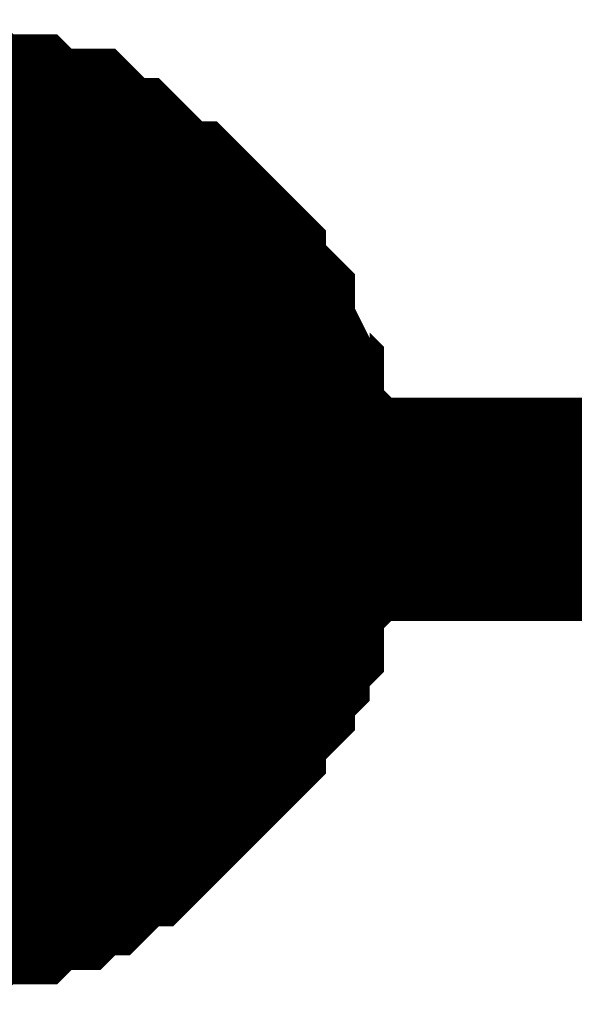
# Model space of a CAD drawing. Header units: inches. Extents: x 0 to 292, y 0 to 193.
# Tile 144 of 256: x 90.105 to 90.848, y 174.327 to 175.648. Entities that reach past the tile are written whole.
import ezdxf

# ---------------------------------------------------------------- set-up
doc = ezdxf.new("R2010")
doc.units = ezdxf.units.IN
doc.layers.add('Sheet', color=255, linetype='Continuous')

msp = doc.modelspace()

# ---------------------------------------------------------------- linework, layer by layer
at = {"layer": 'Sheet'}
for points in [[(89.9369, 175.498, 0.2997, 0.2997, 0), (89.9564, 175.498, 0.2997, 0.2997, 0), (89.9953, 175.498, 0.2997, 0.2997, 0), (90.0148, 175.498, 0.2997, 0.2997, 0), (90.0343, 175.4785, 0.2997, 0.2997, 0), (90.0733, 175.4785, 0.2997, 0.2997, 0), (90.0927, 175.4785, 0.2997, 0.2997, 0), (90.1122, 175.459, 0.2997, 0.2997, 0), (90.1512, 175.459, 0.2997, 0.2997, 0), (90.1707, 175.459, 0.2997, 0.2997, 0), (90.1902, 175.4395, 0.2997, 0.2997, 0), (90.2096, 175.42, 0.2997, 0.2997, 0), (90.2291, 175.42, 0.2997, 0.2997, 0), (90.2486, 175.4005, 0.2997, 0.2997, 0), (90.2681, 175.3811, 0.2997, 0.2997, 0), (90.2876, 175.3616, 0.2997, 0.2997, 0), (90.3071, 175.3616, 0.2997, 0.2997, 0), (90.3265, 175.3421, 0.2997, 0.2997, 0), (90.346, 175.3226, 0.2997, 0.2997, 0), (90.3655, 175.3031, 0.2997, 0.2997, 0), (90.3655, 175.2836, 0.2997, 0.2997, 0), (90.385, 175.2641, 0.2997, 0.2997, 0), (90.4045, 175.2446, 0.2997, 0.2997, 0), (90.4045, 175.2251, 0.2997, 0.2997, 0), (90.424, 175.1861, 0.2997, 0.2997, 0), (90.424, 175.1666, 0.2997, 0.2997, 0), (90.4434, 175.1472, 0.2997, 0.2997, 0), (90.4434, 175.1277, 0.2997, 0.2997, 0), (90.4434, 175.0887, 0.2997, 0.2997, 0), (90.4629, 175.0692, 0.2997, 0.2997, 0), (90.4629, 175.0497, 0.2997, 0.2997, 0), (90.4629, 175.0107, 0.2997, 0.2997, 0), (90.4629, 174.9912, 0.2997, 0.2997, 0)], [(89.9369, 175.498, 0.2997, 0.2997, 0), (89.9564, 175.498, 0.2997, 0.2997, 0), (89.9953, 175.498, 0.2997, 0.2997, 0), (90.0148, 175.498, 0.2997, 0.2997, 0), (90.0343, 175.4785, 0.2997, 0.2997, 0), (90.0733, 175.4785, 0.2997, 0.2997, 0), (90.0927, 175.4785, 0.2997, 0.2997, 0), (90.1122, 175.459, 0.2997, 0.2997, 0), (90.1512, 175.459, 0.2997, 0.2997, 0), (90.1707, 175.459, 0.2997, 0.2997, 0), (90.1902, 175.4395, 0.2997, 0.2997, 0), (90.2096, 175.42, 0.2997, 0.2997, 0), (90.2291, 175.42, 0.2997, 0.2997, 0), (90.2486, 175.4005, 0.2997, 0.2997, 0), (90.2681, 175.3811, 0.2997, 0.2997, 0), (90.2876, 175.3616, 0.2997, 0.2997, 0), (90.3071, 175.3616, 0.2997, 0.2997, 0), (90.3265, 175.3421, 0.2997, 0.2997, 0), (90.346, 175.3226, 0.2997, 0.2997, 0), (90.3655, 175.3031, 0.2997, 0.2997, 0), (90.3655, 175.2836, 0.2997, 0.2997, 0), (90.385, 175.2641, 0.2997, 0.2997, 0), (90.4045, 175.2446, 0.2997, 0.2997, 0), (90.4045, 175.2251, 0.2997, 0.2997, 0), (90.424, 175.1861, 0.2997, 0.2997, 0), (90.424, 175.1666, 0.2997, 0.2997, 0), (90.4434, 175.1472, 0.2997, 0.2997, 0), (90.4434, 175.1277, 0.2997, 0.2997, 0), (90.4434, 175.0887, 0.2997, 0.2997, 0), (90.4629, 175.0692, 0.2997, 0.2997, 0), (90.4629, 175.0497, 0.2997, 0.2997, 0), (90.4629, 175.0107, 0.2997, 0.2997, 0), (90.4629, 174.9912, 0.2997, 0.2997, 0)], [(89.9369, 175.498, 0.2997, 0.2997, 0), (89.9564, 175.498, 0.2997, 0.2997, 0), (89.9953, 175.498, 0.2997, 0.2997, 0), (90.0148, 175.498, 0.2997, 0.2997, 0), (90.0343, 175.4785, 0.2997, 0.2997, 0), (90.0733, 175.4785, 0.2997, 0.2997, 0), (90.0927, 175.4785, 0.2997, 0.2997, 0), (90.1122, 175.459, 0.2997, 0.2997, 0), (90.1512, 175.459, 0.2997, 0.2997, 0), (90.1707, 175.459, 0.2997, 0.2997, 0), (90.1902, 175.4395, 0.2997, 0.2997, 0), (90.2096, 175.42, 0.2997, 0.2997, 0), (90.2291, 175.42, 0.2997, 0.2997, 0), (90.2486, 175.4005, 0.2997, 0.2997, 0), (90.2681, 175.3811, 0.2997, 0.2997, 0), (90.2876, 175.3616, 0.2997, 0.2997, 0), (90.3071, 175.3616, 0.2997, 0.2997, 0), (90.3265, 175.3421, 0.2997, 0.2997, 0), (90.346, 175.3226, 0.2997, 0.2997, 0), (90.3655, 175.3031, 0.2997, 0.2997, 0), (90.3655, 175.2836, 0.2997, 0.2997, 0), (90.385, 175.2641, 0.2997, 0.2997, 0), (90.4045, 175.2446, 0.2997, 0.2997, 0), (90.4045, 175.2251, 0.2997, 0.2997, 0), (90.424, 175.1861, 0.2997, 0.2997, 0), (90.424, 175.1666, 0.2997, 0.2997, 0), (90.4434, 175.1472, 0.2997, 0.2997, 0), (90.4434, 175.1277, 0.2997, 0.2997, 0), (90.4434, 175.0887, 0.2997, 0.2997, 0), (90.4629, 175.0692, 0.2997, 0.2997, 0), (90.4629, 175.0497, 0.2997, 0.2997, 0), (90.4629, 175.0107, 0.2997, 0.2997, 0), (90.4629, 174.9912, 0.2997, 0.2997, 0)], [(89.9369, 175.498, 0.2997, 0.2997, 0), (89.9564, 175.498, 0.2997, 0.2997, 0), (89.9953, 175.498, 0.2997, 0.2997, 0), (90.0148, 175.498, 0.2997, 0.2997, 0), (90.0343, 175.4785, 0.2997, 0.2997, 0), (90.0733, 175.4785, 0.2997, 0.2997, 0), (90.0927, 175.4785, 0.2997, 0.2997, 0), (90.1122, 175.459, 0.2997, 0.2997, 0), (90.1512, 175.459, 0.2997, 0.2997, 0), (90.1707, 175.459, 0.2997, 0.2997, 0), (90.1902, 175.4395, 0.2997, 0.2997, 0), (90.2096, 175.42, 0.2997, 0.2997, 0), (90.2291, 175.42, 0.2997, 0.2997, 0), (90.2486, 175.4005, 0.2997, 0.2997, 0), (90.2681, 175.3811, 0.2997, 0.2997, 0), (90.2876, 175.3616, 0.2997, 0.2997, 0), (90.3071, 175.3616, 0.2997, 0.2997, 0), (90.3265, 175.3421, 0.2997, 0.2997, 0), (90.346, 175.3226, 0.2997, 0.2997, 0), (90.3655, 175.3031, 0.2997, 0.2997, 0), (90.3655, 175.2836, 0.2997, 0.2997, 0), (90.385, 175.2641, 0.2997, 0.2997, 0), (90.4045, 175.2446, 0.2997, 0.2997, 0), (90.4045, 175.2251, 0.2997, 0.2997, 0), (90.424, 175.1861, 0.2997, 0.2997, 0), (90.424, 175.1666, 0.2997, 0.2997, 0), (90.4434, 175.1472, 0.2997, 0.2997, 0), (90.4434, 175.1277, 0.2997, 0.2997, 0), (90.4434, 175.0887, 0.2997, 0.2997, 0), (90.4629, 175.0692, 0.2997, 0.2997, 0), (90.4629, 175.0497, 0.2997, 0.2997, 0), (90.4629, 175.0107, 0.2997, 0.2997, 0), (90.4629, 174.9912, 0.2997, 0.2997, 0)], [(89.9369, 175.498, 0.2997, 0.2997, 0), (89.9564, 175.498, 0.2997, 0.2997, 0), (89.9953, 175.498, 0.2997, 0.2997, 0), (90.0148, 175.498, 0.2997, 0.2997, 0), (90.0343, 175.4785, 0.2997, 0.2997, 0), (90.0733, 175.4785, 0.2997, 0.2997, 0), (90.0927, 175.4785, 0.2997, 0.2997, 0), (90.1122, 175.459, 0.2997, 0.2997, 0), (90.1512, 175.459, 0.2997, 0.2997, 0), (90.1707, 175.459, 0.2997, 0.2997, 0), (90.1902, 175.4395, 0.2997, 0.2997, 0), (90.2096, 175.42, 0.2997, 0.2997, 0), (90.2291, 175.42, 0.2997, 0.2997, 0), (90.2486, 175.4005, 0.2997, 0.2997, 0), (90.2681, 175.3811, 0.2997, 0.2997, 0), (90.2876, 175.3616, 0.2997, 0.2997, 0), (90.3071, 175.3616, 0.2997, 0.2997, 0), (90.3265, 175.3421, 0.2997, 0.2997, 0), (90.346, 175.3226, 0.2997, 0.2997, 0), (90.3655, 175.3031, 0.2997, 0.2997, 0), (90.3655, 175.2836, 0.2997, 0.2997, 0), (90.385, 175.2641, 0.2997, 0.2997, 0), (90.4045, 175.2446, 0.2997, 0.2997, 0), (90.4045, 175.2251, 0.2997, 0.2997, 0), (90.424, 175.1861, 0.2997, 0.2997, 0), (90.424, 175.1666, 0.2997, 0.2997, 0), (90.4434, 175.1472, 0.2997, 0.2997, 0), (90.4434, 175.1277, 0.2997, 0.2997, 0), (90.4434, 175.0887, 0.2997, 0.2997, 0), (90.4629, 175.0692, 0.2997, 0.2997, 0), (90.4629, 175.0497, 0.2997, 0.2997, 0), (90.4629, 175.0107, 0.2997, 0.2997, 0), (90.4629, 174.9912, 0.2997, 0.2997, 0)], [(90.0343, 175.4785, 0.0991, 0.0991, 0), (90.0733, 175.4785, 0.0991, 0.0991, 0), (90.0927, 175.4785, 0.0991, 0.0991, 0), (90.1122, 175.459, 0.0991, 0.0991, 0), (90.1512, 175.459, 0.0991, 0.0991, 0), (90.1707, 175.459, 0.0991, 0.0991, 0), (90.1902, 175.4395, 0.0991, 0.0991, 0), (90.2096, 175.42, 0.0991, 0.0991, 0), (90.2291, 175.42, 0.0991, 0.0991, 0), (90.2486, 175.4005, 0.0991, 0.0991, 0), (90.2681, 175.3811, 0.0991, 0.0991, 0), (90.2876, 175.3616, 0.0991, 0.0991, 0), (90.3071, 175.3616, 0.0991, 0.0991, 0), (90.3265, 175.3421, 0.0991, 0.0991, 0), (90.346, 175.3226, 0.0991, 0.0991, 0), (90.3655, 175.3031, 0.0991, 0.0991, 0), (90.3655, 175.2836, 0.0991, 0.0991, 0), (90.385, 175.2641, 0.0991, 0.0991, 0), (90.4045, 175.2446, 0.0991, 0.0991, 0), (90.4045, 175.2251, 0.0991, 0.0991, 0), (90.424, 175.1861, 0.0991, 0.0991, 0), (90.424, 175.1666, 0.0991, 0.0991, 0), (90.4434, 175.1472, 0.0991, 0.0991, 0), (90.4434, 175.1277, 0.0991, 0.0991, 0), (90.4434, 175.0887, 0.0991, 0.0991, 0), (90.4629, 175.0692, 0.0991, 0.0991, 0), (90.4629, 175.0497, 0.0991, 0.0991, 0), (90.4629, 175.0107, 0.0991, 0.0991, 0), (90.4629, 174.9912, 0.0991, 0.0991, 0)], [(90.0343, 175.4785, 0.0991, 0.0991, 0), (90.0733, 175.4785, 0.0991, 0.0991, 0), (90.0927, 175.4785, 0.0991, 0.0991, 0), (90.1122, 175.459, 0.0991, 0.0991, 0), (90.1512, 175.459, 0.0991, 0.0991, 0), (90.1707, 175.459, 0.0991, 0.0991, 0), (90.1902, 175.4395, 0.0991, 0.0991, 0), (90.2096, 175.42, 0.0991, 0.0991, 0), (90.2291, 175.42, 0.0991, 0.0991, 0), (90.2486, 175.4005, 0.0991, 0.0991, 0), (90.2681, 175.3811, 0.0991, 0.0991, 0), (90.2876, 175.3616, 0.0991, 0.0991, 0), (90.3071, 175.3616, 0.0991, 0.0991, 0), (90.3265, 175.3421, 0.0991, 0.0991, 0), (90.346, 175.3226, 0.0991, 0.0991, 0), (90.3655, 175.3031, 0.0991, 0.0991, 0), (90.3655, 175.2836, 0.0991, 0.0991, 0), (90.385, 175.2641, 0.0991, 0.0991, 0), (90.4045, 175.2446, 0.0991, 0.0991, 0), (90.4045, 175.2251, 0.0991, 0.0991, 0), (90.424, 175.1861, 0.0991, 0.0991, 0), (90.424, 175.1666, 0.0991, 0.0991, 0), (90.4434, 175.1472, 0.0991, 0.0991, 0), (90.4434, 175.1277, 0.0991, 0.0991, 0), (90.4434, 175.0887, 0.0991, 0.0991, 0), (90.4629, 175.0692, 0.0991, 0.0991, 0), (90.4629, 175.0497, 0.0991, 0.0991, 0), (90.4629, 175.0107, 0.0991, 0.0991, 0), (90.4629, 174.9912, 0.0991, 0.0991, 0)], [(90.0343, 175.4785, 0.0991, 0.0991, 0), (90.0733, 175.4785, 0.0991, 0.0991, 0), (90.0927, 175.4785, 0.0991, 0.0991, 0), (90.1122, 175.459, 0.0991, 0.0991, 0), (90.1512, 175.459, 0.0991, 0.0991, 0), (90.1707, 175.459, 0.0991, 0.0991, 0), (90.1902, 175.4395, 0.0991, 0.0991, 0), (90.2096, 175.42, 0.0991, 0.0991, 0), (90.2291, 175.42, 0.0991, 0.0991, 0), (90.2486, 175.4005, 0.0991, 0.0991, 0), (90.2681, 175.3811, 0.0991, 0.0991, 0), (90.2876, 175.3616, 0.0991, 0.0991, 0), (90.3071, 175.3616, 0.0991, 0.0991, 0), (90.3265, 175.3421, 0.0991, 0.0991, 0), (90.346, 175.3226, 0.0991, 0.0991, 0), (90.3655, 175.3031, 0.0991, 0.0991, 0), (90.3655, 175.2836, 0.0991, 0.0991, 0), (90.385, 175.2641, 0.0991, 0.0991, 0), (90.4045, 175.2446, 0.0991, 0.0991, 0), (90.4045, 175.2251, 0.0991, 0.0991, 0), (90.424, 175.1861, 0.0991, 0.0991, 0), (90.424, 175.1666, 0.0991, 0.0991, 0), (90.4434, 175.1472, 0.0991, 0.0991, 0), (90.4434, 175.1277, 0.0991, 0.0991, 0), (90.4434, 175.0887, 0.0991, 0.0991, 0), (90.4629, 175.0692, 0.0991, 0.0991, 0), (90.4629, 175.0497, 0.0991, 0.0991, 0), (90.4629, 175.0107, 0.0991, 0.0991, 0), (90.4629, 174.9912, 0.0991, 0.0991, 0)], [(90.0343, 175.4785, 0.0991, 0.0991, 0), (90.0733, 175.4785, 0.0991, 0.0991, 0), (90.0927, 175.4785, 0.0991, 0.0991, 0), (90.1122, 175.459, 0.0991, 0.0991, 0), (90.1512, 175.459, 0.0991, 0.0991, 0), (90.1707, 175.459, 0.0991, 0.0991, 0), (90.1902, 175.4395, 0.0991, 0.0991, 0), (90.2096, 175.42, 0.0991, 0.0991, 0), (90.2291, 175.42, 0.0991, 0.0991, 0), (90.2486, 175.4005, 0.0991, 0.0991, 0), (90.2681, 175.3811, 0.0991, 0.0991, 0), (90.2876, 175.3616, 0.0991, 0.0991, 0), (90.3071, 175.3616, 0.0991, 0.0991, 0), (90.3265, 175.3421, 0.0991, 0.0991, 0), (90.346, 175.3226, 0.0991, 0.0991, 0), (90.3655, 175.3031, 0.0991, 0.0991, 0), (90.3655, 175.2836, 0.0991, 0.0991, 0), (90.385, 175.2641, 0.0991, 0.0991, 0), (90.4045, 175.2446, 0.0991, 0.0991, 0), (90.4045, 175.2251, 0.0991, 0.0991, 0), (90.424, 175.1861, 0.0991, 0.0991, 0), (90.424, 175.1666, 0.0991, 0.0991, 0), (90.4434, 175.1472, 0.0991, 0.0991, 0), (90.4434, 175.1277, 0.0991, 0.0991, 0), (90.4434, 175.0887, 0.0991, 0.0991, 0), (90.4629, 175.0692, 0.0991, 0.0991, 0), (90.4629, 175.0497, 0.0991, 0.0991, 0), (90.4629, 175.0107, 0.0991, 0.0991, 0), (90.4629, 174.9912, 0.0991, 0.0991, 0)], [(90.0343, 175.4785, 0.0991, 0.0991, 0), (90.0733, 175.4785, 0.0991, 0.0991, 0), (90.0927, 175.4785, 0.0991, 0.0991, 0), (90.1122, 175.459, 0.0991, 0.0991, 0), (90.1512, 175.459, 0.0991, 0.0991, 0), (90.1707, 175.459, 0.0991, 0.0991, 0), (90.1902, 175.4395, 0.0991, 0.0991, 0), (90.2096, 175.42, 0.0991, 0.0991, 0), (90.2291, 175.42, 0.0991, 0.0991, 0), (90.2486, 175.4005, 0.0991, 0.0991, 0), (90.2681, 175.3811, 0.0991, 0.0991, 0), (90.2876, 175.3616, 0.0991, 0.0991, 0), (90.3071, 175.3616, 0.0991, 0.0991, 0), (90.3265, 175.3421, 0.0991, 0.0991, 0), (90.346, 175.3226, 0.0991, 0.0991, 0), (90.3655, 175.3031, 0.0991, 0.0991, 0), (90.3655, 175.2836, 0.0991, 0.0991, 0), (90.385, 175.2641, 0.0991, 0.0991, 0), (90.4045, 175.2446, 0.0991, 0.0991, 0), (90.4045, 175.2251, 0.0991, 0.0991, 0), (90.424, 175.1861, 0.0991, 0.0991, 0), (90.424, 175.1666, 0.0991, 0.0991, 0), (90.4434, 175.1472, 0.0991, 0.0991, 0), (90.4434, 175.1277, 0.0991, 0.0991, 0), (90.4434, 175.0887, 0.0991, 0.0991, 0), (90.4629, 175.0692, 0.0991, 0.0991, 0), (90.4629, 175.0497, 0.0991, 0.0991, 0), (90.4629, 175.0107, 0.0991, 0.0991, 0), (90.4629, 174.9912, 0.0991, 0.0991, 0)], [(74.4668, 174.9912, 0.2997, 0.2997, 0), (89.9369, 174.9912, 0.2997, 0.2997, 0), (112.7913, 174.9912, 0.2997, 0.2997, 0), (112.7913, 156.5331, 0.2997, 0.2997, 0), (112.7913, 156.4552, 0.2997, 0.2997, 0), (108.992, 156.4552, 0.2997, 0.2997, 0)], [(90.4629, 174.9912, 0.2997, 0.2997, 0), (90.4629, 174.9717, 0.2997, 0.2997, 0), (90.4629, 174.9328, 0.2997, 0.2997, 0), (90.4629, 174.9133, 0.2997, 0.2997, 0), (90.4434, 174.8938, 0.2997, 0.2997, 0), (90.4434, 174.8743, 0.2997, 0.2997, 0), (90.4434, 174.8353, 0.2997, 0.2997, 0), (90.424, 174.8158, 0.2997, 0.2997, 0), (90.424, 174.7963, 0.2997, 0.2997, 0), (90.4045, 174.7768, 0.2997, 0.2997, 0), (90.4045, 174.7573, 0.2997, 0.2997, 0), (90.385, 174.7378, 0.2997, 0.2997, 0), (90.3655, 174.7184, 0.2997, 0.2997, 0), (90.3655, 174.6989, 0.2997, 0.2997, 0), (90.346, 174.6794, 0.2997, 0.2997, 0), (90.3265, 174.6599, 0.2997, 0.2997, 0), (90.3071, 174.6404, 0.2997, 0.2997, 0), (90.2876, 174.6209, 0.2997, 0.2997, 0), (90.2681, 174.6014, 0.2997, 0.2997, 0), (90.2486, 174.5819, 0.2997, 0.2997, 0), (90.2291, 174.5819, 0.2997, 0.2997, 0), (90.2096, 174.5624, 0.2997, 0.2997, 0), (90.1902, 174.5429, 0.2997, 0.2997, 0), (90.1707, 174.5429, 0.2997, 0.2997, 0), (90.1512, 174.5234, 0.2997, 0.2997, 0), (90.1122, 174.5234, 0.2997, 0.2997, 0), (90.0927, 174.5039, 0.2997, 0.2997, 0), (90.0733, 174.5039, 0.2997, 0.2997, 0), (90.0343, 174.5039, 0.2997, 0.2997, 0), (90.0148, 174.4845, 0.2997, 0.2997, 0), (89.9953, 174.4845, 0.2997, 0.2997, 0), (89.9564, 174.4845, 0.2997, 0.2997, 0), (89.9369, 174.4845, 0.2997, 0.2997, 0)], [(90.4629, 174.9912, 0.2997, 0.2997, 0), (90.4629, 174.9717, 0.2997, 0.2997, 0), (90.4629, 174.9328, 0.2997, 0.2997, 0), (90.4629, 174.9133, 0.2997, 0.2997, 0), (90.4434, 174.8938, 0.2997, 0.2997, 0), (90.4434, 174.8743, 0.2997, 0.2997, 0), (90.4434, 174.8353, 0.2997, 0.2997, 0), (90.424, 174.8158, 0.2997, 0.2997, 0), (90.424, 174.7963, 0.2997, 0.2997, 0), (90.4045, 174.7768, 0.2997, 0.2997, 0), (90.4045, 174.7573, 0.2997, 0.2997, 0), (90.385, 174.7378, 0.2997, 0.2997, 0), (90.3655, 174.7184, 0.2997, 0.2997, 0), (90.3655, 174.6989, 0.2997, 0.2997, 0), (90.346, 174.6794, 0.2997, 0.2997, 0), (90.3265, 174.6599, 0.2997, 0.2997, 0), (90.3071, 174.6404, 0.2997, 0.2997, 0), (90.2876, 174.6209, 0.2997, 0.2997, 0), (90.2681, 174.6014, 0.2997, 0.2997, 0), (90.2486, 174.5819, 0.2997, 0.2997, 0), (90.2291, 174.5819, 0.2997, 0.2997, 0), (90.2096, 174.5624, 0.2997, 0.2997, 0), (90.1902, 174.5429, 0.2997, 0.2997, 0), (90.1707, 174.5429, 0.2997, 0.2997, 0), (90.1512, 174.5234, 0.2997, 0.2997, 0), (90.1122, 174.5234, 0.2997, 0.2997, 0), (90.0927, 174.5039, 0.2997, 0.2997, 0), (90.0733, 174.5039, 0.2997, 0.2997, 0), (90.0343, 174.5039, 0.2997, 0.2997, 0), (90.0148, 174.4845, 0.2997, 0.2997, 0), (89.9953, 174.4845, 0.2997, 0.2997, 0), (89.9564, 174.4845, 0.2997, 0.2997, 0), (89.9369, 174.4845, 0.2997, 0.2997, 0)], [(90.4629, 174.9912, 0.2997, 0.2997, 0), (90.4629, 174.9717, 0.2997, 0.2997, 0), (90.4629, 174.9328, 0.2997, 0.2997, 0), (90.4629, 174.9133, 0.2997, 0.2997, 0), (90.4434, 174.8938, 0.2997, 0.2997, 0), (90.4434, 174.8743, 0.2997, 0.2997, 0), (90.4434, 174.8353, 0.2997, 0.2997, 0), (90.424, 174.8158, 0.2997, 0.2997, 0), (90.424, 174.7963, 0.2997, 0.2997, 0), (90.4045, 174.7768, 0.2997, 0.2997, 0), (90.4045, 174.7573, 0.2997, 0.2997, 0), (90.385, 174.7378, 0.2997, 0.2997, 0), (90.3655, 174.7184, 0.2997, 0.2997, 0), (90.3655, 174.6989, 0.2997, 0.2997, 0), (90.346, 174.6794, 0.2997, 0.2997, 0), (90.3265, 174.6599, 0.2997, 0.2997, 0), (90.3071, 174.6404, 0.2997, 0.2997, 0), (90.2876, 174.6209, 0.2997, 0.2997, 0), (90.2681, 174.6014, 0.2997, 0.2997, 0), (90.2486, 174.5819, 0.2997, 0.2997, 0), (90.2291, 174.5819, 0.2997, 0.2997, 0), (90.2096, 174.5624, 0.2997, 0.2997, 0), (90.1902, 174.5429, 0.2997, 0.2997, 0), (90.1707, 174.5429, 0.2997, 0.2997, 0), (90.1512, 174.5234, 0.2997, 0.2997, 0), (90.1122, 174.5234, 0.2997, 0.2997, 0), (90.0927, 174.5039, 0.2997, 0.2997, 0), (90.0733, 174.5039, 0.2997, 0.2997, 0), (90.0343, 174.5039, 0.2997, 0.2997, 0), (90.0148, 174.4845, 0.2997, 0.2997, 0), (89.9953, 174.4845, 0.2997, 0.2997, 0), (89.9564, 174.4845, 0.2997, 0.2997, 0), (89.9369, 174.4845, 0.2997, 0.2997, 0)], [(90.4629, 174.9912, 0.2997, 0.2997, 0), (90.4629, 174.9717, 0.2997, 0.2997, 0), (90.4629, 174.9328, 0.2997, 0.2997, 0), (90.4629, 174.9133, 0.2997, 0.2997, 0), (90.4434, 174.8938, 0.2997, 0.2997, 0), (90.4434, 174.8743, 0.2997, 0.2997, 0), (90.4434, 174.8353, 0.2997, 0.2997, 0), (90.424, 174.8158, 0.2997, 0.2997, 0), (90.424, 174.7963, 0.2997, 0.2997, 0), (90.4045, 174.7768, 0.2997, 0.2997, 0), (90.4045, 174.7573, 0.2997, 0.2997, 0), (90.385, 174.7378, 0.2997, 0.2997, 0), (90.3655, 174.7184, 0.2997, 0.2997, 0), (90.3655, 174.6989, 0.2997, 0.2997, 0), (90.346, 174.6794, 0.2997, 0.2997, 0), (90.3265, 174.6599, 0.2997, 0.2997, 0), (90.3071, 174.6404, 0.2997, 0.2997, 0), (90.2876, 174.6209, 0.2997, 0.2997, 0), (90.2681, 174.6014, 0.2997, 0.2997, 0), (90.2486, 174.5819, 0.2997, 0.2997, 0), (90.2291, 174.5819, 0.2997, 0.2997, 0), (90.2096, 174.5624, 0.2997, 0.2997, 0), (90.1902, 174.5429, 0.2997, 0.2997, 0), (90.1707, 174.5429, 0.2997, 0.2997, 0), (90.1512, 174.5234, 0.2997, 0.2997, 0), (90.1122, 174.5234, 0.2997, 0.2997, 0), (90.0927, 174.5039, 0.2997, 0.2997, 0), (90.0733, 174.5039, 0.2997, 0.2997, 0), (90.0343, 174.5039, 0.2997, 0.2997, 0), (90.0148, 174.4845, 0.2997, 0.2997, 0), (89.9953, 174.4845, 0.2997, 0.2997, 0), (89.9564, 174.4845, 0.2997, 0.2997, 0), (89.9369, 174.4845, 0.2997, 0.2997, 0)], [(90.4629, 174.9912, 0.2997, 0.2997, 0), (90.4629, 174.9717, 0.2997, 0.2997, 0), (90.4629, 174.9328, 0.2997, 0.2997, 0), (90.4629, 174.9133, 0.2997, 0.2997, 0), (90.4434, 174.8938, 0.2997, 0.2997, 0), (90.4434, 174.8743, 0.2997, 0.2997, 0), (90.4434, 174.8353, 0.2997, 0.2997, 0), (90.424, 174.8158, 0.2997, 0.2997, 0), (90.424, 174.7963, 0.2997, 0.2997, 0), (90.4045, 174.7768, 0.2997, 0.2997, 0), (90.4045, 174.7573, 0.2997, 0.2997, 0), (90.385, 174.7378, 0.2997, 0.2997, 0), (90.3655, 174.7184, 0.2997, 0.2997, 0), (90.3655, 174.6989, 0.2997, 0.2997, 0), (90.346, 174.6794, 0.2997, 0.2997, 0), (90.3265, 174.6599, 0.2997, 0.2997, 0), (90.3071, 174.6404, 0.2997, 0.2997, 0), (90.2876, 174.6209, 0.2997, 0.2997, 0), (90.2681, 174.6014, 0.2997, 0.2997, 0), (90.2486, 174.5819, 0.2997, 0.2997, 0), (90.2291, 174.5819, 0.2997, 0.2997, 0), (90.2096, 174.5624, 0.2997, 0.2997, 0), (90.1902, 174.5429, 0.2997, 0.2997, 0), (90.1707, 174.5429, 0.2997, 0.2997, 0), (90.1512, 174.5234, 0.2997, 0.2997, 0), (90.1122, 174.5234, 0.2997, 0.2997, 0), (90.0927, 174.5039, 0.2997, 0.2997, 0), (90.0733, 174.5039, 0.2997, 0.2997, 0), (90.0343, 174.5039, 0.2997, 0.2997, 0), (90.0148, 174.4845, 0.2997, 0.2997, 0), (89.9953, 174.4845, 0.2997, 0.2997, 0), (89.9564, 174.4845, 0.2997, 0.2997, 0), (89.9369, 174.4845, 0.2997, 0.2997, 0)], [(90.4629, 174.9912, 0.2997, 0.2997, 0), (90.4629, 174.9912, 0.2997, 0.2997, 0), (90.4629, 174.9912, 0.2997, 0.2997, 0), (90.4629, 174.9912, 0.2997, 0.2997, 0), (90.4629, 174.9912, 0.2997, 0.2997, 0), (90.4629, 174.9912, 0.2997, 0.2997, 0), (90.4629, 174.9912, 0.2997, 0.2997, 0), (90.4629, 174.9912, 0.2997, 0.2997, 0), (90.4629, 174.9912, 0.2997, 0.2997, 0), (90.4629, 174.9912, 0.2997, 0.2997, 0), (90.4629, 174.9912, 0.2997, 0.2997, 0), (90.4629, 174.9912, 0.2997, 0.2997, 0), (90.4629, 174.9912, 0.2997, 0.2997, 0), (90.4629, 174.9912, 0.2997, 0.2997, 0), (90.4629, 174.9912, 0.2997, 0.2997, 0), (90.4629, 174.9912, 0.2997, 0.2997, 0), (90.4629, 174.9912, 0.2997, 0.2997, 0), (90.4629, 174.9912, 0.2997, 0.2997, 0), (90.4629, 174.9912, 0.2997, 0.2997, 0), (90.4629, 174.9912, 0.2997, 0.2997, 0), (90.4629, 174.9912, 0.2997, 0.2997, 0), (90.4629, 174.9912, 0.2997, 0.2997, 0), (90.4629, 174.9912, 0.2997, 0.2997, 0), (90.4629, 174.9912, 0.2997, 0.2997, 0), (90.4629, 174.9912, 0.2997, 0.2997, 0), (90.4629, 174.9912, 0.2997, 0.2997, 0), (90.4629, 174.9912, 0.2997, 0.2997, 0), (90.4629, 174.9912, 0.2997, 0.2997, 0), (90.4629, 174.9912, 0.2997, 0.2997, 0), (90.4629, 174.9912, 0.2997, 0.2997, 0), (90.4629, 174.9912, 0.2997, 0.2997, 0), (90.4629, 174.9912, 0.2997, 0.2997, 0), (90.4629, 174.9912, 0.2997, 0.2997, 0)], [(90.4629, 174.9912, 0.2997, 0.2997, 0), (90.4629, 174.9912, 0.2997, 0.2997, 0)], [(90.4629, 174.9912, 0.2997, 0.2997, 0), (90.4629, 174.9912, 0.2997, 0.2997, 0), (90.4629, 174.9912, 0.2997, 0.2997, 0), (90.4629, 174.9912, 0.2997, 0.2997, 0), (90.4629, 174.9912, 0.2997, 0.2997, 0), (90.4629, 174.9912, 0.2997, 0.2997, 0), (90.4629, 174.9912, 0.2997, 0.2997, 0), (90.4629, 174.9912, 0.2997, 0.2997, 0), (90.4629, 174.9912, 0.2997, 0.2997, 0), (90.4629, 174.9912, 0.2997, 0.2997, 0), (90.4629, 174.9912, 0.2997, 0.2997, 0), (90.4629, 174.9912, 0.2997, 0.2997, 0), (90.4629, 174.9912, 0.2997, 0.2997, 0), (90.4629, 174.9912, 0.2997, 0.2997, 0), (90.4629, 174.9912, 0.2997, 0.2997, 0), (90.4629, 174.9912, 0.2997, 0.2997, 0), (90.4629, 174.9912, 0.2997, 0.2997, 0), (90.4629, 174.9912, 0.2997, 0.2997, 0), (90.4629, 174.9912, 0.2997, 0.2997, 0), (90.4629, 174.9912, 0.2997, 0.2997, 0), (90.4629, 174.9912, 0.2997, 0.2997, 0), (90.4629, 174.9912, 0.2997, 0.2997, 0), (90.4629, 174.9912, 0.2997, 0.2997, 0), (90.4629, 174.9912, 0.2997, 0.2997, 0), (90.4629, 174.9912, 0.2997, 0.2997, 0), (90.4629, 174.9912, 0.2997, 0.2997, 0), (90.4629, 174.9912, 0.2997, 0.2997, 0), (90.4629, 174.9912, 0.2997, 0.2997, 0), (90.4629, 174.9912, 0.2997, 0.2997, 0), (90.4629, 174.9912, 0.2997, 0.2997, 0), (90.4629, 174.9912, 0.2997, 0.2997, 0), (90.4629, 174.9912, 0.2997, 0.2997, 0), (90.4629, 174.9912, 0.2997, 0.2997, 0)], [(90.4629, 174.9912, 0.2997, 0.2997, 0), (90.4629, 174.9912, 0.2997, 0.2997, 0)], [(90.4629, 174.9912, 0.2997, 0.2997, 0), (90.4629, 174.9912, 0.2997, 0.2997, 0), (90.4629, 174.9912, 0.2997, 0.2997, 0), (90.4629, 174.9912, 0.2997, 0.2997, 0), (90.4629, 174.9912, 0.2997, 0.2997, 0), (90.4629, 174.9912, 0.2997, 0.2997, 0), (90.4629, 174.9912, 0.2997, 0.2997, 0), (90.4629, 174.9912, 0.2997, 0.2997, 0), (90.4629, 174.9912, 0.2997, 0.2997, 0), (90.4629, 174.9912, 0.2997, 0.2997, 0), (90.4629, 174.9912, 0.2997, 0.2997, 0), (90.4629, 174.9912, 0.2997, 0.2997, 0), (90.4629, 174.9912, 0.2997, 0.2997, 0), (90.4629, 174.9912, 0.2997, 0.2997, 0), (90.4629, 174.9912, 0.2997, 0.2997, 0), (90.4629, 174.9912, 0.2997, 0.2997, 0), (90.4629, 174.9912, 0.2997, 0.2997, 0), (90.4629, 174.9912, 0.2997, 0.2997, 0), (90.4629, 174.9912, 0.2997, 0.2997, 0), (90.4629, 174.9912, 0.2997, 0.2997, 0), (90.4629, 174.9912, 0.2997, 0.2997, 0), (90.4629, 174.9912, 0.2997, 0.2997, 0), (90.4629, 174.9912, 0.2997, 0.2997, 0), (90.4629, 174.9912, 0.2997, 0.2997, 0), (90.4629, 174.9912, 0.2997, 0.2997, 0), (90.4629, 174.9912, 0.2997, 0.2997, 0), (90.4629, 174.9912, 0.2997, 0.2997, 0), (90.4629, 174.9912, 0.2997, 0.2997, 0), (90.4629, 174.9912, 0.2997, 0.2997, 0), (90.4629, 174.9912, 0.2997, 0.2997, 0), (90.4629, 174.9912, 0.2997, 0.2997, 0), (90.4629, 174.9912, 0.2997, 0.2997, 0), (90.4629, 174.9912, 0.2997, 0.2997, 0)], [(90.4629, 174.9912, 0.2997, 0.2997, 0), (90.4629, 174.9912, 0.2997, 0.2997, 0)], [(90.4629, 174.9912, 0.2997, 0.2997, 0), (90.4629, 174.9912, 0.2997, 0.2997, 0), (90.4629, 174.9912, 0.2997, 0.2997, 0), (90.4629, 174.9912, 0.2997, 0.2997, 0), (90.4629, 174.9912, 0.2997, 0.2997, 0), (90.4629, 174.9912, 0.2997, 0.2997, 0), (90.4629, 174.9912, 0.2997, 0.2997, 0), (90.4629, 174.9912, 0.2997, 0.2997, 0), (90.4629, 174.9912, 0.2997, 0.2997, 0), (90.4629, 174.9912, 0.2997, 0.2997, 0), (90.4629, 174.9912, 0.2997, 0.2997, 0), (90.4629, 174.9912, 0.2997, 0.2997, 0), (90.4629, 174.9912, 0.2997, 0.2997, 0), (90.4629, 174.9912, 0.2997, 0.2997, 0), (90.4629, 174.9912, 0.2997, 0.2997, 0), (90.4629, 174.9912, 0.2997, 0.2997, 0), (90.4629, 174.9912, 0.2997, 0.2997, 0), (90.4629, 174.9912, 0.2997, 0.2997, 0), (90.4629, 174.9912, 0.2997, 0.2997, 0), (90.4629, 174.9912, 0.2997, 0.2997, 0), (90.4629, 174.9912, 0.2997, 0.2997, 0), (90.4629, 174.9912, 0.2997, 0.2997, 0), (90.4629, 174.9912, 0.2997, 0.2997, 0), (90.4629, 174.9912, 0.2997, 0.2997, 0), (90.4629, 174.9912, 0.2997, 0.2997, 0), (90.4629, 174.9912, 0.2997, 0.2997, 0), (90.4629, 174.9912, 0.2997, 0.2997, 0), (90.4629, 174.9912, 0.2997, 0.2997, 0), (90.4629, 174.9912, 0.2997, 0.2997, 0), (90.4629, 174.9912, 0.2997, 0.2997, 0), (90.4629, 174.9912, 0.2997, 0.2997, 0), (90.4629, 174.9912, 0.2997, 0.2997, 0), (90.4629, 174.9912, 0.2997, 0.2997, 0)], [(90.4629, 174.9912, 0.2997, 0.2997, 0), (90.4629, 174.9912, 0.2997, 0.2997, 0)], [(90.4629, 174.9912, 0.2997, 0.2997, 0), (90.4629, 174.9912, 0.2997, 0.2997, 0), (90.4629, 174.9912, 0.2997, 0.2997, 0), (90.4629, 174.9912, 0.2997, 0.2997, 0), (90.4629, 174.9912, 0.2997, 0.2997, 0), (90.4629, 174.9912, 0.2997, 0.2997, 0), (90.4629, 174.9912, 0.2997, 0.2997, 0), (90.4629, 174.9912, 0.2997, 0.2997, 0), (90.4629, 174.9912, 0.2997, 0.2997, 0), (90.4629, 174.9912, 0.2997, 0.2997, 0), (90.4629, 174.9912, 0.2997, 0.2997, 0), (90.4629, 174.9912, 0.2997, 0.2997, 0), (90.4629, 174.9912, 0.2997, 0.2997, 0), (90.4629, 174.9912, 0.2997, 0.2997, 0), (90.4629, 174.9912, 0.2997, 0.2997, 0), (90.4629, 174.9912, 0.2997, 0.2997, 0), (90.4629, 174.9912, 0.2997, 0.2997, 0), (90.4629, 174.9912, 0.2997, 0.2997, 0), (90.4629, 174.9912, 0.2997, 0.2997, 0), (90.4629, 174.9912, 0.2997, 0.2997, 0), (90.4629, 174.9912, 0.2997, 0.2997, 0), (90.4629, 174.9912, 0.2997, 0.2997, 0), (90.4629, 174.9912, 0.2997, 0.2997, 0), (90.4629, 174.9912, 0.2997, 0.2997, 0), (90.4629, 174.9912, 0.2997, 0.2997, 0), (90.4629, 174.9912, 0.2997, 0.2997, 0), (90.4629, 174.9912, 0.2997, 0.2997, 0), (90.4629, 174.9912, 0.2997, 0.2997, 0), (90.4629, 174.9912, 0.2997, 0.2997, 0), (90.4629, 174.9912, 0.2997, 0.2997, 0), (90.4629, 174.9912, 0.2997, 0.2997, 0), (90.4629, 174.9912, 0.2997, 0.2997, 0), (90.4629, 174.9912, 0.2997, 0.2997, 0)], [(90.4629, 174.9912, 0.2997, 0.2997, 0), (90.4629, 174.9912, 0.2997, 0.2997, 0)], [(90.4629, 174.9912, 0.0991, 0.0991, 0), (90.4629, 174.9717, 0.0991, 0.0991, 0), (90.4629, 174.9328, 0.0991, 0.0991, 0), (90.4629, 174.9133, 0.0991, 0.0991, 0), (90.4434, 174.8938, 0.0991, 0.0991, 0), (90.4434, 174.8743, 0.0991, 0.0991, 0), (90.4434, 174.8353, 0.0991, 0.0991, 0), (90.424, 174.8158, 0.0991, 0.0991, 0), (90.424, 174.7963, 0.0991, 0.0991, 0), (90.4045, 174.7768, 0.0991, 0.0991, 0), (90.4045, 174.7573, 0.0991, 0.0991, 0), (90.385, 174.7378, 0.0991, 0.0991, 0), (90.3655, 174.7184, 0.0991, 0.0991, 0), (90.3655, 174.6989, 0.0991, 0.0991, 0), (90.346, 174.6794, 0.0991, 0.0991, 0), (90.3265, 174.6599, 0.0991, 0.0991, 0), (90.3071, 174.6404, 0.0991, 0.0991, 0), (90.2876, 174.6209, 0.0991, 0.0991, 0), (90.2681, 174.6014, 0.0991, 0.0991, 0), (90.2486, 174.5819, 0.0991, 0.0991, 0), (90.2291, 174.5819, 0.0991, 0.0991, 0), (90.2096, 174.5624, 0.0991, 0.0991, 0), (90.1902, 174.5429, 0.0991, 0.0991, 0), (90.1707, 174.5429, 0.0991, 0.0991, 0), (90.1512, 174.5234, 0.0991, 0.0991, 0), (90.1122, 174.5234, 0.0991, 0.0991, 0), (90.0927, 174.5039, 0.0991, 0.0991, 0), (90.0733, 174.5039, 0.0991, 0.0991, 0), (90.0343, 174.5039, 0.0991, 0.0991, 0)], [(90.4629, 174.9912, 0.0991, 0.0991, 0), (90.4629, 174.9717, 0.0991, 0.0991, 0), (90.4629, 174.9328, 0.0991, 0.0991, 0), (90.4629, 174.9133, 0.0991, 0.0991, 0), (90.4434, 174.8938, 0.0991, 0.0991, 0), (90.4434, 174.8743, 0.0991, 0.0991, 0), (90.4434, 174.8353, 0.0991, 0.0991, 0), (90.424, 174.8158, 0.0991, 0.0991, 0), (90.424, 174.7963, 0.0991, 0.0991, 0), (90.4045, 174.7768, 0.0991, 0.0991, 0), (90.4045, 174.7573, 0.0991, 0.0991, 0), (90.385, 174.7378, 0.0991, 0.0991, 0), (90.3655, 174.7184, 0.0991, 0.0991, 0), (90.3655, 174.6989, 0.0991, 0.0991, 0), (90.346, 174.6794, 0.0991, 0.0991, 0), (90.3265, 174.6599, 0.0991, 0.0991, 0), (90.3071, 174.6404, 0.0991, 0.0991, 0), (90.2876, 174.6209, 0.0991, 0.0991, 0), (90.2681, 174.6014, 0.0991, 0.0991, 0), (90.2486, 174.5819, 0.0991, 0.0991, 0), (90.2291, 174.5819, 0.0991, 0.0991, 0), (90.2096, 174.5624, 0.0991, 0.0991, 0), (90.1902, 174.5429, 0.0991, 0.0991, 0), (90.1707, 174.5429, 0.0991, 0.0991, 0), (90.1512, 174.5234, 0.0991, 0.0991, 0), (90.1122, 174.5234, 0.0991, 0.0991, 0), (90.0927, 174.5039, 0.0991, 0.0991, 0), (90.0733, 174.5039, 0.0991, 0.0991, 0), (90.0343, 174.5039, 0.0991, 0.0991, 0)], [(90.4629, 174.9912, 0.0991, 0.0991, 0), (90.4629, 174.9717, 0.0991, 0.0991, 0), (90.4629, 174.9328, 0.0991, 0.0991, 0), (90.4629, 174.9133, 0.0991, 0.0991, 0), (90.4434, 174.8938, 0.0991, 0.0991, 0), (90.4434, 174.8743, 0.0991, 0.0991, 0), (90.4434, 174.8353, 0.0991, 0.0991, 0), (90.424, 174.8158, 0.0991, 0.0991, 0), (90.424, 174.7963, 0.0991, 0.0991, 0), (90.4045, 174.7768, 0.0991, 0.0991, 0), (90.4045, 174.7573, 0.0991, 0.0991, 0), (90.385, 174.7378, 0.0991, 0.0991, 0), (90.3655, 174.7184, 0.0991, 0.0991, 0), (90.3655, 174.6989, 0.0991, 0.0991, 0), (90.346, 174.6794, 0.0991, 0.0991, 0), (90.3265, 174.6599, 0.0991, 0.0991, 0), (90.3071, 174.6404, 0.0991, 0.0991, 0), (90.2876, 174.6209, 0.0991, 0.0991, 0), (90.2681, 174.6014, 0.0991, 0.0991, 0), (90.2486, 174.5819, 0.0991, 0.0991, 0), (90.2291, 174.5819, 0.0991, 0.0991, 0), (90.2096, 174.5624, 0.0991, 0.0991, 0), (90.1902, 174.5429, 0.0991, 0.0991, 0), (90.1707, 174.5429, 0.0991, 0.0991, 0), (90.1512, 174.5234, 0.0991, 0.0991, 0), (90.1122, 174.5234, 0.0991, 0.0991, 0), (90.0927, 174.5039, 0.0991, 0.0991, 0), (90.0733, 174.5039, 0.0991, 0.0991, 0), (90.0343, 174.5039, 0.0991, 0.0991, 0)], [(90.4629, 174.9912, 0.0991, 0.0991, 0), (90.4629, 174.9717, 0.0991, 0.0991, 0), (90.4629, 174.9328, 0.0991, 0.0991, 0), (90.4629, 174.9133, 0.0991, 0.0991, 0), (90.4434, 174.8938, 0.0991, 0.0991, 0), (90.4434, 174.8743, 0.0991, 0.0991, 0), (90.4434, 174.8353, 0.0991, 0.0991, 0), (90.424, 174.8158, 0.0991, 0.0991, 0), (90.424, 174.7963, 0.0991, 0.0991, 0), (90.4045, 174.7768, 0.0991, 0.0991, 0), (90.4045, 174.7573, 0.0991, 0.0991, 0), (90.385, 174.7378, 0.0991, 0.0991, 0), (90.3655, 174.7184, 0.0991, 0.0991, 0), (90.3655, 174.6989, 0.0991, 0.0991, 0), (90.346, 174.6794, 0.0991, 0.0991, 0), (90.3265, 174.6599, 0.0991, 0.0991, 0), (90.3071, 174.6404, 0.0991, 0.0991, 0), (90.2876, 174.6209, 0.0991, 0.0991, 0), (90.2681, 174.6014, 0.0991, 0.0991, 0), (90.2486, 174.5819, 0.0991, 0.0991, 0), (90.2291, 174.5819, 0.0991, 0.0991, 0), (90.2096, 174.5624, 0.0991, 0.0991, 0), (90.1902, 174.5429, 0.0991, 0.0991, 0), (90.1707, 174.5429, 0.0991, 0.0991, 0), (90.1512, 174.5234, 0.0991, 0.0991, 0), (90.1122, 174.5234, 0.0991, 0.0991, 0), (90.0927, 174.5039, 0.0991, 0.0991, 0), (90.0733, 174.5039, 0.0991, 0.0991, 0), (90.0343, 174.5039, 0.0991, 0.0991, 0)], [(90.4629, 174.9912, 0.0991, 0.0991, 0), (90.4629, 174.9717, 0.0991, 0.0991, 0), (90.4629, 174.9328, 0.0991, 0.0991, 0), (90.4629, 174.9133, 0.0991, 0.0991, 0), (90.4434, 174.8938, 0.0991, 0.0991, 0), (90.4434, 174.8743, 0.0991, 0.0991, 0), (90.4434, 174.8353, 0.0991, 0.0991, 0), (90.424, 174.8158, 0.0991, 0.0991, 0), (90.424, 174.7963, 0.0991, 0.0991, 0), (90.4045, 174.7768, 0.0991, 0.0991, 0), (90.4045, 174.7573, 0.0991, 0.0991, 0), (90.385, 174.7378, 0.0991, 0.0991, 0), (90.3655, 174.7184, 0.0991, 0.0991, 0), (90.3655, 174.6989, 0.0991, 0.0991, 0), (90.346, 174.6794, 0.0991, 0.0991, 0), (90.3265, 174.6599, 0.0991, 0.0991, 0), (90.3071, 174.6404, 0.0991, 0.0991, 0), (90.2876, 174.6209, 0.0991, 0.0991, 0), (90.2681, 174.6014, 0.0991, 0.0991, 0), (90.2486, 174.5819, 0.0991, 0.0991, 0), (90.2291, 174.5819, 0.0991, 0.0991, 0), (90.2096, 174.5624, 0.0991, 0.0991, 0), (90.1902, 174.5429, 0.0991, 0.0991, 0), (90.1707, 174.5429, 0.0991, 0.0991, 0), (90.1512, 174.5234, 0.0991, 0.0991, 0), (90.1122, 174.5234, 0.0991, 0.0991, 0), (90.0927, 174.5039, 0.0991, 0.0991, 0), (90.0733, 174.5039, 0.0991, 0.0991, 0), (90.0343, 174.5039, 0.0991, 0.0991, 0)], [(90.4629, 174.9912, 0.0991, 0.0991, 0), (90.4629, 174.9912, 0.0991, 0.0991, 0), (90.4629, 174.9912, 0.0991, 0.0991, 0), (90.4629, 174.9912, 0.0991, 0.0991, 0), (90.4629, 174.9912, 0.0991, 0.0991, 0), (90.4629, 174.9912, 0.0991, 0.0991, 0), (90.4629, 174.9912, 0.0991, 0.0991, 0), (90.4629, 174.9912, 0.0991, 0.0991, 0), (90.4629, 174.9912, 0.0991, 0.0991, 0), (90.4629, 174.9912, 0.0991, 0.0991, 0), (90.4629, 174.9912, 0.0991, 0.0991, 0), (90.4629, 174.9912, 0.0991, 0.0991, 0), (90.4629, 174.9912, 0.0991, 0.0991, 0), (90.4629, 174.9912, 0.0991, 0.0991, 0), (90.4629, 174.9912, 0.0991, 0.0991, 0), (90.4629, 174.9912, 0.0991, 0.0991, 0), (90.4629, 174.9912, 0.0991, 0.0991, 0), (90.4629, 174.9912, 0.0991, 0.0991, 0), (90.4629, 174.9912, 0.0991, 0.0991, 0), (90.4629, 174.9912, 0.0991, 0.0991, 0), (90.4629, 174.9912, 0.0991, 0.0991, 0), (90.4629, 174.9912, 0.0991, 0.0991, 0), (90.4629, 174.9912, 0.0991, 0.0991, 0), (90.4629, 174.9912, 0.0991, 0.0991, 0), (90.4629, 174.9912, 0.0991, 0.0991, 0), (90.4629, 174.9912, 0.0991, 0.0991, 0), (90.4629, 174.9912, 0.0991, 0.0991, 0), (90.4629, 174.9912, 0.0991, 0.0991, 0), (90.4629, 174.9912, 0.0991, 0.0991, 0), (90.4629, 174.9912, 0.0991, 0.0991, 0), (90.4629, 174.9912, 0.0991, 0.0991, 0), (90.4629, 174.9912, 0.0991, 0.0991, 0), (90.4629, 174.9912, 0.0991, 0.0991, 0)], [(90.4629, 174.9912, 0.0991, 0.0991, 0), (90.4629, 174.9912, 0.0991, 0.0991, 0)], [(90.4629, 174.9912, 0.0991, 0.0991, 0), (90.4629, 174.9912, 0.0991, 0.0991, 0), (90.4629, 174.9912, 0.0991, 0.0991, 0), (90.4629, 174.9912, 0.0991, 0.0991, 0), (90.4629, 174.9912, 0.0991, 0.0991, 0), (90.4629, 174.9912, 0.0991, 0.0991, 0), (90.4629, 174.9912, 0.0991, 0.0991, 0), (90.4629, 174.9912, 0.0991, 0.0991, 0), (90.4629, 174.9912, 0.0991, 0.0991, 0), (90.4629, 174.9912, 0.0991, 0.0991, 0), (90.4629, 174.9912, 0.0991, 0.0991, 0), (90.4629, 174.9912, 0.0991, 0.0991, 0), (90.4629, 174.9912, 0.0991, 0.0991, 0), (90.4629, 174.9912, 0.0991, 0.0991, 0), (90.4629, 174.9912, 0.0991, 0.0991, 0), (90.4629, 174.9912, 0.0991, 0.0991, 0), (90.4629, 174.9912, 0.0991, 0.0991, 0), (90.4629, 174.9912, 0.0991, 0.0991, 0), (90.4629, 174.9912, 0.0991, 0.0991, 0), (90.4629, 174.9912, 0.0991, 0.0991, 0), (90.4629, 174.9912, 0.0991, 0.0991, 0), (90.4629, 174.9912, 0.0991, 0.0991, 0), (90.4629, 174.9912, 0.0991, 0.0991, 0), (90.4629, 174.9912, 0.0991, 0.0991, 0), (90.4629, 174.9912, 0.0991, 0.0991, 0), (90.4629, 174.9912, 0.0991, 0.0991, 0), (90.4629, 174.9912, 0.0991, 0.0991, 0), (90.4629, 174.9912, 0.0991, 0.0991, 0), (90.4629, 174.9912, 0.0991, 0.0991, 0), (90.4629, 174.9912, 0.0991, 0.0991, 0), (90.4629, 174.9912, 0.0991, 0.0991, 0), (90.4629, 174.9912, 0.0991, 0.0991, 0), (90.4629, 174.9912, 0.0991, 0.0991, 0)], [(90.4629, 174.9912, 0.0991, 0.0991, 0), (90.4629, 174.9912, 0.0991, 0.0991, 0)], [(90.4629, 174.9912, 0.0991, 0.0991, 0), (90.4629, 174.9912, 0.0991, 0.0991, 0), (90.4629, 174.9912, 0.0991, 0.0991, 0), (90.4629, 174.9912, 0.0991, 0.0991, 0), (90.4629, 174.9912, 0.0991, 0.0991, 0), (90.4629, 174.9912, 0.0991, 0.0991, 0), (90.4629, 174.9912, 0.0991, 0.0991, 0), (90.4629, 174.9912, 0.0991, 0.0991, 0), (90.4629, 174.9912, 0.0991, 0.0991, 0), (90.4629, 174.9912, 0.0991, 0.0991, 0), (90.4629, 174.9912, 0.0991, 0.0991, 0), (90.4629, 174.9912, 0.0991, 0.0991, 0), (90.4629, 174.9912, 0.0991, 0.0991, 0), (90.4629, 174.9912, 0.0991, 0.0991, 0), (90.4629, 174.9912, 0.0991, 0.0991, 0), (90.4629, 174.9912, 0.0991, 0.0991, 0), (90.4629, 174.9912, 0.0991, 0.0991, 0), (90.4629, 174.9912, 0.0991, 0.0991, 0), (90.4629, 174.9912, 0.0991, 0.0991, 0), (90.4629, 174.9912, 0.0991, 0.0991, 0), (90.4629, 174.9912, 0.0991, 0.0991, 0), (90.4629, 174.9912, 0.0991, 0.0991, 0), (90.4629, 174.9912, 0.0991, 0.0991, 0), (90.4629, 174.9912, 0.0991, 0.0991, 0), (90.4629, 174.9912, 0.0991, 0.0991, 0), (90.4629, 174.9912, 0.0991, 0.0991, 0), (90.4629, 174.9912, 0.0991, 0.0991, 0), (90.4629, 174.9912, 0.0991, 0.0991, 0), (90.4629, 174.9912, 0.0991, 0.0991, 0), (90.4629, 174.9912, 0.0991, 0.0991, 0), (90.4629, 174.9912, 0.0991, 0.0991, 0), (90.4629, 174.9912, 0.0991, 0.0991, 0), (90.4629, 174.9912, 0.0991, 0.0991, 0)], [(90.4629, 174.9912, 0.0991, 0.0991, 0), (90.4629, 174.9912, 0.0991, 0.0991, 0)], [(90.4629, 174.9912, 0.0991, 0.0991, 0), (90.4629, 174.9912, 0.0991, 0.0991, 0), (90.4629, 174.9912, 0.0991, 0.0991, 0), (90.4629, 174.9912, 0.0991, 0.0991, 0), (90.4629, 174.9912, 0.0991, 0.0991, 0), (90.4629, 174.9912, 0.0991, 0.0991, 0), (90.4629, 174.9912, 0.0991, 0.0991, 0), (90.4629, 174.9912, 0.0991, 0.0991, 0), (90.4629, 174.9912, 0.0991, 0.0991, 0), (90.4629, 174.9912, 0.0991, 0.0991, 0), (90.4629, 174.9912, 0.0991, 0.0991, 0), (90.4629, 174.9912, 0.0991, 0.0991, 0), (90.4629, 174.9912, 0.0991, 0.0991, 0), (90.4629, 174.9912, 0.0991, 0.0991, 0), (90.4629, 174.9912, 0.0991, 0.0991, 0), (90.4629, 174.9912, 0.0991, 0.0991, 0), (90.4629, 174.9912, 0.0991, 0.0991, 0), (90.4629, 174.9912, 0.0991, 0.0991, 0), (90.4629, 174.9912, 0.0991, 0.0991, 0), (90.4629, 174.9912, 0.0991, 0.0991, 0), (90.4629, 174.9912, 0.0991, 0.0991, 0), (90.4629, 174.9912, 0.0991, 0.0991, 0), (90.4629, 174.9912, 0.0991, 0.0991, 0), (90.4629, 174.9912, 0.0991, 0.0991, 0), (90.4629, 174.9912, 0.0991, 0.0991, 0), (90.4629, 174.9912, 0.0991, 0.0991, 0), (90.4629, 174.9912, 0.0991, 0.0991, 0), (90.4629, 174.9912, 0.0991, 0.0991, 0), (90.4629, 174.9912, 0.0991, 0.0991, 0), (90.4629, 174.9912, 0.0991, 0.0991, 0), (90.4629, 174.9912, 0.0991, 0.0991, 0), (90.4629, 174.9912, 0.0991, 0.0991, 0), (90.4629, 174.9912, 0.0991, 0.0991, 0)], [(90.4629, 174.9912, 0.0991, 0.0991, 0), (90.4629, 174.9912, 0.0991, 0.0991, 0)], [(90.4629, 174.9912, 0.0991, 0.0991, 0), (90.4629, 174.9912, 0.0991, 0.0991, 0), (90.4629, 174.9912, 0.0991, 0.0991, 0), (90.4629, 174.9912, 0.0991, 0.0991, 0), (90.4629, 174.9912, 0.0991, 0.0991, 0), (90.4629, 174.9912, 0.0991, 0.0991, 0), (90.4629, 174.9912, 0.0991, 0.0991, 0), (90.4629, 174.9912, 0.0991, 0.0991, 0), (90.4629, 174.9912, 0.0991, 0.0991, 0), (90.4629, 174.9912, 0.0991, 0.0991, 0), (90.4629, 174.9912, 0.0991, 0.0991, 0), (90.4629, 174.9912, 0.0991, 0.0991, 0), (90.4629, 174.9912, 0.0991, 0.0991, 0), (90.4629, 174.9912, 0.0991, 0.0991, 0), (90.4629, 174.9912, 0.0991, 0.0991, 0), (90.4629, 174.9912, 0.0991, 0.0991, 0), (90.4629, 174.9912, 0.0991, 0.0991, 0), (90.4629, 174.9912, 0.0991, 0.0991, 0), (90.4629, 174.9912, 0.0991, 0.0991, 0), (90.4629, 174.9912, 0.0991, 0.0991, 0), (90.4629, 174.9912, 0.0991, 0.0991, 0), (90.4629, 174.9912, 0.0991, 0.0991, 0), (90.4629, 174.9912, 0.0991, 0.0991, 0), (90.4629, 174.9912, 0.0991, 0.0991, 0), (90.4629, 174.9912, 0.0991, 0.0991, 0), (90.4629, 174.9912, 0.0991, 0.0991, 0), (90.4629, 174.9912, 0.0991, 0.0991, 0), (90.4629, 174.9912, 0.0991, 0.0991, 0), (90.4629, 174.9912, 0.0991, 0.0991, 0), (90.4629, 174.9912, 0.0991, 0.0991, 0), (90.4629, 174.9912, 0.0991, 0.0991, 0), (90.4629, 174.9912, 0.0991, 0.0991, 0), (90.4629, 174.9912, 0.0991, 0.0991, 0)], [(90.4629, 174.9912, 0.0991, 0.0991, 0), (90.4629, 174.9912, 0.0991, 0.0991, 0)]]:
    msp.add_lwpolyline(points, format="xyseb", dxfattribs=at)
msp.add_lwpolyline([(89.662, 175.006, 0.508, 0.508, 1), (90.17, 175.006, 0.508, 0.508, 1)], format="xyseb", close=True, dxfattribs=at)

doc.saveas('drawing.dxf')
